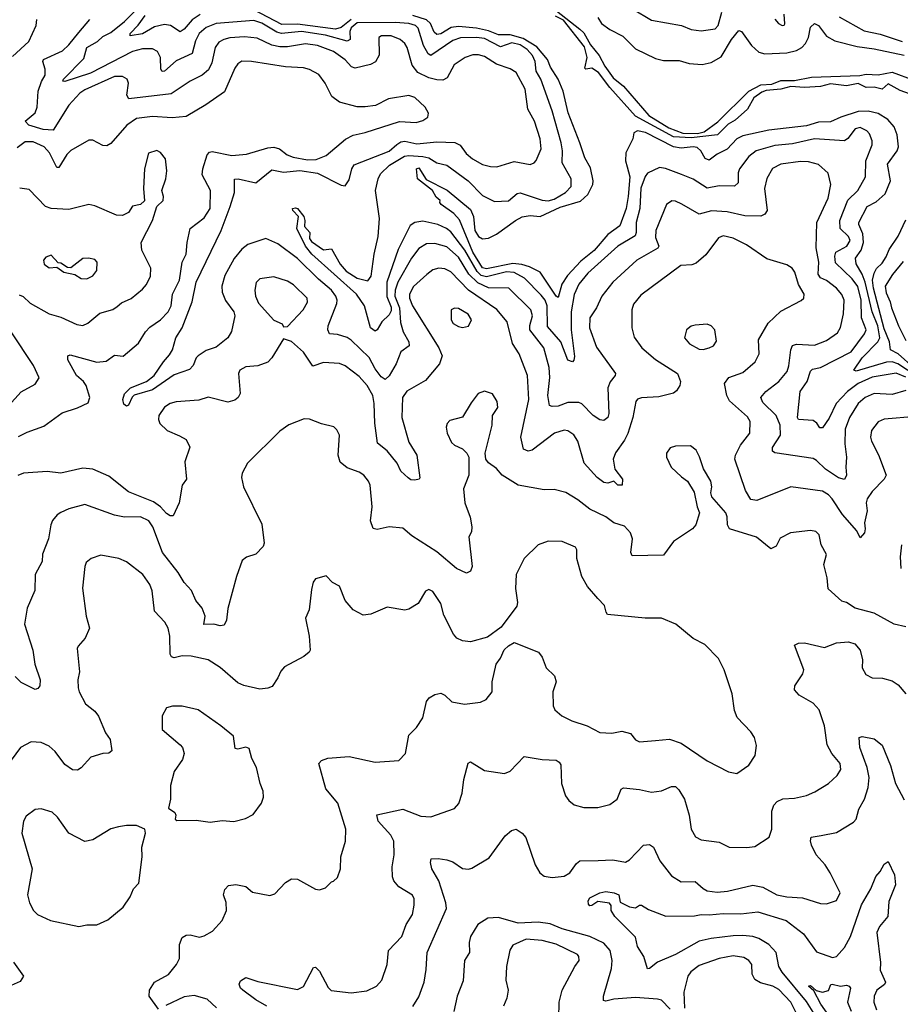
# Model space of a CAD drawing. Extents: x 2199565 to 2323334, y 894172 to 1018966.
# Tile 93 of 256: x 2256887 to 2261316, y 936714 to 941664. Entities that reach past the tile are written whole.
import ezdxf

# ---------------------------------------------------------------- set-up
doc = ezdxf.new("R2010")
doc.units = 0

msp = doc.modelspace()

# ---------------------------------------------------------------- linework, layer by layer
at = {"layer": '0CON10XD'}
for points in [[(2259540, 941745), (2259705, 941616.7), (2259725, 941598.6), (2259758.7, 941538.7), (2259801.9, 941485), (2259830.5, 941430.5), (2259872.5, 941372.5), (2259925, 941330.6), (2260052.3, 941182.3), (2260151.5, 941121.5), (2260223.1, 941093.1), (2260297.1, 941092.9), (2260329.8, 941100.2), (2260399.4, 941150.6), (2260555, 941305.7), (2260615, 941336.5), (2260670.5, 941339.5), (2260715, 941358.5), (2260785, 941357.9), (2260870, 941375), (2261113.1, 941383.1), (2261145, 941390.6), (2261205, 941386.9), (2261275, 941400.8), (2261385, 941360.8)], [(2258581.6, 940285), (2258357.3, 940485), (2258324.2, 940525), (2258281.1, 940615), (2258290, 940675), (2258260.8, 940705), (2258258.8, 940715), (2258275, 940718.9), (2258285, 940714.3), (2258316.9, 940675), (2258322.2, 940655), (2258320, 940625), (2258346.7, 940595), (2258344.2, 940565), (2258355, 940550), (2258415, 940507.5), (2258455, 940512.5), (2258499.5, 940435), (2258529.9, 940399.9), (2258585, 940365.3), (2258637.8, 940352.2), (2258655.2, 940375), (2258669.8, 940485), (2258690.6, 940575), (2258697, 940665), (2258676.6, 940805), (2258690, 940865), (2258701.4, 940888.6), (2258746.8, 940933.2), (2258822.5, 940977.5), (2258845, 940981.4), (2258915, 940976.3), (2258945, 940969.4), (2258985, 940945.3), (2259035, 940933.3), (2259143.2, 940855), (2259215, 940781.2), (2259275, 940750), (2259345, 940753.9), (2259390, 940790), (2259405, 940793.3), (2259515, 940756.3), (2259545, 940753.4), (2259575, 940762.6), (2259632.7, 940795), (2259660.9, 940825), (2259661.6, 940865), (2259615.4, 940945), (2259618.2, 941005), (2259610.9, 941045), (2259565, 941205.6), (2259507.7, 941365), (2259485.6, 941405), (2259479.2, 941455), (2259466.7, 941485), (2259439, 941515), (2259405, 941538.1), (2259362.3, 941547.7), (2259305, 941527.9), (2259225, 941569.9), (2259184.5, 941575.5), (2259105, 941572.9), (2259065, 941560.4), (2258955, 941484.7), (2258942.4, 941492.4), (2258917.9, 941535), (2258891.9, 941621.9), (2258877.7, 941635), (2258845, 941645.5), (2258775, 941650.3), (2258585, 941648), (2258555, 941623.3), (2258548.4, 941605), (2258549.3, 941565), (2258535, 941556.7), (2258425.9, 941585.9), (2258305, 941604.2), (2258204.8, 941595.2), (2258181.1, 941601.1), (2258105, 941646.4), (2258065, 941660), (2257875, 941645.9), (2257825, 941624.8), (2257790, 941595), (2257771.1, 941558.9), (2257755, 941493.8), (2257675, 941458), (2257615, 941405.5), (2257604.6, 941404.6), (2257596.7, 941415), (2257595.2, 941475), (2257580.4, 941505), (2257555, 941517.6), (2257505, 941518.1), (2257455, 941503.9), (2257243.8, 941395), (2257113.7, 941353.7), (2257104.3, 941355), (2257107.5, 941365), (2257210.1, 941469.9), (2257225.3, 941525), (2257278.6, 941555), (2257305, 941580.4), (2257345, 941599.8), (2257415, 941655.2), (2257484.8, 941725)], [(2257795, 941690), (2257755, 941663.5), (2257715, 941617.3), (2257695, 941603.6), (2257645.7, 941635.7), (2257615, 941639.7), (2257565, 941627.8), (2257505, 941593.1), (2257442.5, 941582.5), (2257443.3, 941595), (2257483.8, 941636.2), (2257519.1, 941685)], [(2258553.7, 941665), (2258505, 941625.1), (2258476.1, 941616.1), (2258285, 941641.7), (2258205, 941639.5), (2258065, 941713.5)], [(2261455, 939836), (2261303.8, 939935), (2261275, 939944.4), (2261246.7, 939943.3), (2261095, 939897.5), (2261083.1, 939903.1), (2261125.2, 939965), (2261203.9, 940045), (2261213.7, 940065), (2261204.1, 940125), (2261175.1, 940195), (2261139.7, 940345), (2261124.9, 940384.9), (2261095, 940437.3), (2261090.2, 940465), (2261119.4, 940505), (2261131.4, 940545), (2261127.9, 940587.9), (2261107.1, 940635), (2261108.4, 940645), (2261149.2, 940725), (2261195, 940748.4), (2261240.8, 940789.2), (2261267.6, 940855), (2261252.8, 940937.2), (2261300, 941005), (2261306.8, 941025), (2261300.5, 941085), (2261285, 941125.6), (2261253.4, 941163.4), (2261205, 941192.6), (2261155, 941204.1), (2261105, 941202.3), (2261017.5, 941175), (2260965, 941150.9), (2260905, 941149), (2260845, 941130.1), (2260655, 941108.9), (2260525, 941080.9), (2260495, 941064.7), (2260445, 941014.2), (2260395, 940987.8), (2260355, 940957.3), (2260335, 940967.3), (2260313.7, 941005), (2260295, 941021), (2260275, 941025.4), (2260215, 941018.5), (2260175, 941025.7), (2260035, 941097.3), (2259993.8, 941106.2), (2259976.5, 941095), (2259970.4, 941065), (2259935.2, 940995), (2259934.5, 940955.5), (2259943, 940925), (2259956.7, 940875), (2259948.1, 940775), (2259938, 940715), (2259905, 940628.5), (2259845.2, 940585), (2259776.1, 940503.9), (2259709.9, 940450.1), (2259642.5, 940377.5), (2259614.3, 940335), (2259595, 940268), (2259585, 940274.5), (2259504.8, 940394.8), (2259451.7, 940421.7), (2259413.4, 940433.4), (2259368.1, 940438.1), (2259235, 940411.8), (2259215, 940416.6), (2259166.1, 940495), (2259098.7, 940658.7), (2259070.5, 940690.5), (2259006.7, 940735), (2259000, 940745), (2259002.5, 940755), (2258982.1, 940772.1), (2258964.3, 940805), (2258888.5, 940865), (2258882.9, 940915), (2258895, 940919.1), (2258931.7, 940861.7), (2259038, 940808), (2259155, 940709.5), (2259170.6, 940675), (2259175.7, 940605), (2259195, 940573.8), (2259215, 940563.1), (2259245, 940566.6), (2259285, 940585.8), (2259380.4, 940655), (2259415, 940672.5), (2259455, 940680), (2259505, 940674.3), (2259605, 940721.2), (2259708.4, 940751.6), (2259745, 940785.4), (2259769.2, 940835), (2259771.9, 940855), (2259758.8, 940918.8), (2259729.6, 940969.6), (2259704, 941045), (2259646.1, 941196.1), (2259620.9, 941305), (2259595.6, 941365), (2259556.8, 941425), (2259542.2, 941465), (2259487.9, 941527.9), (2259420.4, 941570.4), (2259355, 941588.8), (2259295, 941588.8), (2259245, 941608), (2259185, 941621.8), (2259095, 941630.6), (2259057.5, 941625), (2259005, 941593.1), (2258985, 941589.3), (2258971.5, 941601.5), (2258953.9, 941645), (2258933.1, 941663.1), (2258865, 941684.7)], [(2261427.6, 941267.6), (2261315, 941308.1), (2261255, 941341.5), (2261225, 941315.6), (2261185, 941324.5), (2261145, 941323.1), (2261105, 941342.9), (2261045, 941331.5), (2260965, 941342.3), (2260915, 941328.2), (2260835, 941324.2), (2260765, 941328.9), (2260715, 941315.6), (2260642.3, 941307.7), (2260620, 941300), (2260579.1, 941270.9), (2260548, 941215), (2260485, 941159.5), (2260450.4, 941139.6), (2260397.3, 941085), (2260265, 941071.2), (2260175, 941075.5), (2259985, 941179.4), (2259855, 941322.9), (2259799.1, 941399.1), (2259765, 941420.5), (2259735, 941416.2), (2259730.3, 941420.3), (2259742.2, 941475), (2259727.7, 941527.7), (2259622.2, 941662.2), (2259582.9, 941682.9)], [(2259969.1, 941719.1), (2260065, 941661.8), (2260215.4, 941635.4), (2260265, 941615.6), (2260315, 941607.8), (2260385, 941618.9), (2260399.5, 941635), (2260418.6, 941701.4)], [(2260685, 941666.7), (2260703.8, 941645), (2260722.5, 941635), (2260733, 941637), (2260735.9, 941644.1), (2260732.1, 941692.1)], [(2256851, 941479), (2256932.7, 941555), (2256969.6, 941635), (2256973.2, 941665)], [(2258785, 941037.5), (2258805, 941050), (2258825, 941053.3), (2258885, 941040.7), (2258985, 941049.5), (2259076.7, 941046.7), (2259103.3, 941033.3), (2259132.1, 940992.1), (2259164.4, 940965), (2259215, 940937.1), (2259255, 940926.2), (2259287.5, 940925), (2259375, 940951.8), (2259455, 940935.7), (2259475, 940944.2), (2259485, 940955.8), (2259509.3, 941015), (2259505.2, 941065.2), (2259476.5, 941155), (2259443.4, 941215), (2259429.5, 941315), (2259385, 941399.2), (2259355, 941418), (2259285, 941441.6), (2259225, 941479.7), (2259195, 941488.1), (2259167.1, 941487.1), (2259128.6, 941475), (2259072.6, 941437.4), (2259037.6, 941372.4), (2259015, 941360.8), (2258985, 941362.2), (2258945, 941372.6), (2258889.7, 941399.7), (2258860.9, 941435), (2258836.8, 941525), (2258824.6, 941545), (2258800.5, 941565), (2258755, 941582.5), (2258706.3, 941583.7), (2258693.1, 941575), (2258694.6, 941485.4), (2258677.4, 941452.6), (2258651.7, 941438.3), (2258575, 941420), (2258556.7, 941426.7), (2258525, 941462), (2258465, 941505.3), (2258385, 941534.8), (2258325, 941542.5), (2258235, 941527.7), (2258195, 941527.6), (2258155, 941535.7), (2258082.3, 941572.3), (2258018, 941578), (2257945, 941572.4), (2257914.3, 941565), (2257889, 941551), (2257869.7, 941525), (2257853, 941447), (2257837.3, 941412.7), (2257805, 941386.1), (2257745.6, 941355.6), (2257648.7, 941291.3), (2257436.7, 941266.7), (2257426.4, 941285), (2257433.8, 941345), (2257428.5, 941365), (2257405, 941379.3), (2257365, 941378.3), (2257215, 941311.2), (2257190.4, 941295), (2257134, 941235), (2257055, 941109.6), (2257005, 941111.9), (2256933.8, 941133.8), (2256915.6, 941155), (2256965, 941195.6), (2256974.7, 941225), (2256979.8, 941305), (2256996.4, 941353.6), (2257015, 941386.2), (2257015.8, 941415), (2257003.6, 941455), (2257006.7, 941465), (2257102.2, 941507.8), (2257135, 941537.5), (2257185, 941600.4), (2257239.6, 941665)], [(2259794.7, 941675), (2259814.1, 941645), (2259855, 941615.3), (2259921, 941581), (2259985, 941517.7), (2260085, 941470), (2260125, 941458.8), (2260205, 941459.6), (2260255, 941444.6), (2260320.5, 941439.5), (2260365, 941448.5), (2260415, 941477.9), (2260467.3, 941565), (2260505, 941610.6), (2260518.1, 941605), (2260568.8, 941535), (2260605, 941501.5), (2260635, 941492.5), (2260745, 941497.3), (2260795, 941509.8), (2260821.1, 941525), (2260839.8, 941545), (2260853.9, 941575), (2260865, 941626), (2260885, 941645.7), (2260905, 941634.4), (2260945, 941581.4), (2260987.8, 941557.8), (2261099, 941529), (2261185, 941518.4), (2261335, 941486.3)], [(2261008.3, 941678.3), (2261135, 941608.7), (2261215, 941591.7), (2261326, 941555)], [(2256881.8, 939568.2), (2256925, 939590.7), (2257009.5, 939620.5), (2257101.8, 939688.2), (2257177.6, 939712.4), (2257231.8, 939738.2), (2257240, 939765), (2257221.5, 939825), (2257207.8, 939845), (2257172.7, 939875), (2257130, 939955), (2257128.8, 939975), (2257140.7, 939979.3), (2257275, 939943.2), (2257322.7, 939947.3), (2257365, 939977.5), (2257407.9, 939972.1), (2257485, 940037.5), (2257519.6, 940095), (2257541.5, 940118.5), (2257595, 940155.5), (2257634.5, 940195), (2257648.7, 940225), (2257656, 940285), (2257690.3, 940355), (2257705.3, 940444.7), (2257725.4, 940485), (2257729.1, 940545), (2257744.4, 940615), (2257815, 940667.5), (2257845.9, 940715), (2257846.8, 940805), (2257805.9, 940885), (2257808.8, 940915), (2257830.4, 940985), (2257842.2, 940997.8), (2257855, 941001.1), (2257955, 940981.4), (2258027.9, 940987.9), (2258135, 941019.5), (2258165, 941022.9), (2258194.7, 941014.7), (2258233.1, 940985), (2258262.9, 940972.9), (2258335, 940960.6), (2258378.9, 940961.1), (2258428.3, 940981.7), (2258526.4, 941063.6), (2258565, 941083.6), (2258625, 941096.7), (2258796.9, 941153.1), (2258882.2, 941147.8), (2258915, 941156.9), (2258940, 941175), (2258944.2, 941195), (2258927.5, 941225), (2258875, 941273.1), (2258845, 941282.5), (2258743, 941267), (2258677.5, 941232.5), (2258625, 941225.7), (2258585, 941227.1), (2258495, 941250.5), (2258458.1, 941278.1), (2258424.4, 941345), (2258391.7, 941388.3), (2258345, 941414.5), (2258315, 941423.1), (2258225, 941427.8), (2258053.8, 941453.8), (2258005, 941455.5), (2257985, 941443.1), (2257968.8, 941421.2), (2257917.6, 941302.4), (2257824.1, 941235.9), (2257725, 941178.2), (2257655, 941171.1), (2257555, 941178.1), (2257475, 941167.9), (2257425.6, 941134.4), (2257345, 941042.2), (2257325, 941029.4), (2257305, 941031.4), (2257255, 941058), (2257235, 941058.8), (2257145, 941007.3), (2257125, 940986.7), (2257085, 940921.4), (2257075, 940920.8), (2257037.9, 940995), (2257010, 941025), (2256955, 941049.5), (2256915, 941049.7), (2256875, 941020.4)], [(2261345, 939867.6), (2261295, 939886.5), (2261175, 939867.4), (2261105.1, 939834.9), (2261051.1, 939795), (2260993.3, 939735), (2260959.3, 939660.7), (2260925, 939612.9), (2260911.7, 939611.7), (2260896.4, 939636.4), (2260878.8, 939648.8), (2260805, 939654.4), (2260800, 939665), (2260813.1, 939795), (2260848.6, 939845), (2260865, 939896.9), (2260875, 939907.5), (2260915, 939916.2), (2261068.4, 939995), (2261136.7, 940085), (2261145.3, 940105), (2261121.7, 940165), (2261118.9, 940255), (2261102.6, 940322.6), (2261075, 940361.4), (2260991.2, 940441.2), (2260986.6, 940475), (2260991.9, 940495), (2261048.1, 940525), (2261064.7, 940555), (2261055.9, 940575), (2261013.7, 940615), (2261012.7, 940655), (2261053.1, 940756.9), (2261103.1, 940805), (2261141.9, 940875), (2261143.1, 940955), (2261174.5, 941035), (2261175.5, 941055), (2261160.9, 941090.9), (2261147.5, 941105), (2261115, 941122.2), (2261089.2, 941115), (2261053.1, 941066.9), (2261035, 941055.5), (2260885, 941066.2), (2260775, 941039.6), (2260685, 941031.9), (2260591.9, 941005), (2260555, 940976.2), (2260507.3, 940915), (2260501.2, 940895), (2260501.1, 940845), (2260482.8, 940827.2), (2260405, 940828.8), (2260345, 940817.7), (2260275, 940862.5), (2260216.2, 940886.2), (2260135, 940916.1), (2260105, 940920.9), (2260045, 940893.5), (2260033.2, 940876.8), (2260011.8, 940818.2), (2260006, 940715), (2259987.5, 940645), (2259988.7, 940595), (2259983, 940577), (2259895, 940525.3), (2259745, 940389.7), (2259699.2, 940335), (2259676.8, 940283.2), (2259661.3, 940195), (2259660.6, 940105), (2259678.3, 939971.7), (2259675, 939952.5), (2259667.5, 939945), (2259645, 939953.3), (2259609.3, 940045), (2259542.2, 940122.2), (2259540.6, 940225), (2259529.4, 940255), (2259510.2, 940280.2), (2259425.8, 940365), (2259375, 940392.8), (2259335, 940397), (2259235, 940371), (2259208.1, 940378.1), (2259188.5, 940398.5), (2259126.6, 940505), (2259055, 940598.1), (2259033.9, 940615), (2258990.5, 940635), (2258915, 940651.7), (2258874.5, 940645.5), (2258851.1, 940628.9), (2258790.2, 940509.8), (2258734.3, 940345), (2258733.3, 940273.3), (2258755, 940219.1), (2258755, 940200), (2258745, 940179.8), (2258708.7, 940145), (2258685, 940105.7), (2258675, 940098.6), (2258652.1, 940115), (2258622.3, 940225), (2258581.6, 940285)], [(2257377.3, 940222.7), (2257399.8, 940240.2), (2257447.5, 940262.5), (2257505, 940310), (2257525, 940332.5), (2257544.5, 940375), (2257546.5, 940415), (2257501.8, 940505), (2257497.8, 940545), (2257555.8, 940655), (2257576.7, 940725), (2257608.8, 940755), (2257611.2, 940775), (2257602.9, 940805), (2257622.5, 940865), (2257627.5, 940905), (2257620, 940965), (2257595, 940996.2), (2257577.3, 941007.3), (2257535, 940992.5), (2257515.9, 940914.1), (2257510, 940815), (2257515.8, 940754.2), (2257495, 940736), (2257455, 940726.2), (2257434.2, 940695.8), (2257405, 940680), (2257375, 940682), (2257265, 940728.6), (2257235, 940735.6), (2257135, 940710.6), (2257045, 940715.9), (2257017.8, 940725), (2256935, 940810), (2256887.3, 940817.3)], [(2261345, 939800.2), (2261275, 939780.3), (2261185, 939784.6), (2261138.9, 939765), (2261105, 939734.4), (2261060.6, 939665), (2261039.7, 939605), (2261038.1, 939531.9), (2261046.6, 939465), (2261041.9, 939415), (2261046.4, 939375), (2261035, 939352.9), (2261005, 939360.9), (2260939.5, 939405), (2260895, 939448.5), (2260877.7, 939457.7), (2260685, 939487.1), (2260674, 939495), (2260673, 939513), (2260713.1, 939575), (2260712.1, 939625), (2260691.2, 939675), (2260625, 939740), (2260614.5, 939765), (2260640, 939795), (2260705, 939845.4), (2260747.1, 939895), (2260756.4, 939923.6), (2260765.4, 940004.6), (2260775, 940025.8), (2260795, 940032.5), (2260885, 940027.9), (2260945, 940050.9), (2260999.9, 940090.1), (2261015, 940116.2), (2261030.7, 940185), (2261033.9, 940253.9), (2261022.2, 940282.2), (2260995.2, 940315.2), (2260945, 940353.3), (2260915, 940366.4), (2260903.1, 940385), (2260905.8, 940445), (2260892.4, 940517.6), (2260896.4, 940645), (2260953.5, 940766.5), (2260967.8, 940835), (2260953.2, 940893.2), (2260905.6, 940935.6), (2260855, 940950), (2260815, 940951.6), (2260715, 940937.4), (2260674.4, 940915.6), (2260644.7, 940865.3), (2260634.1, 940815), (2260646.2, 940705), (2260635, 940686.9), (2260615, 940676.4), (2260535, 940678.9), (2260445, 940698.2), (2260366.8, 940703.2), (2260305, 940686.9), (2260217.4, 940737.4), (2260185, 940752.5), (2260166.9, 940753.1), (2260140.8, 940735), (2260086.7, 940605), (2260085, 940570), (2260102.5, 940525), (2260096.9, 940515), (2259991.1, 940455), (2259870.5, 940345), (2259815.2, 940274.8), (2259789.1, 940215), (2259754.6, 940165), (2259752.4, 940115), (2259787.8, 940017.8), (2259884.3, 939885), (2259883.1, 939875), (2259856.7, 939843.3), (2259846, 939814), (2259851.1, 939685), (2259845, 939664.2), (2259825, 939649.4), (2259805, 939653.1), (2259772.2, 939675), (2259715, 939732.8), (2259699.3, 939739.3), (2259645, 939740.2), (2259595, 939721.9), (2259565, 939720.4), (2259551.9, 939725), (2259544.2, 939775), (2259554.3, 939865), (2259550.2, 939915), (2259524.2, 940015), (2259453.9, 940105), (2259452.8, 940127.2), (2259466.3, 940175), (2259458, 940205), (2259346.9, 940315), (2259245, 940316.5), (2259191.5, 940341.5), (2259146.5, 940385), (2259095, 940471), (2259035, 940521.9), (2258975, 940539.2), (2258933.3, 940536.7), (2258895, 940514.6), (2258857.5, 940465), (2258788.6, 940345), (2258776.4, 940305), (2258774.5, 940275), (2258797.4, 940215), (2258802.5, 940142.5), (2258816.3, 940095), (2258843.8, 940045), (2258845.5, 940025), (2258804.5, 939995), (2258780.9, 939935), (2258745, 939874.5), (2258725, 939855.5), (2258705, 939869.6), (2258675, 939908.7), (2258645, 939966.2), (2258555, 940052.9), (2258535, 940066.9), (2258485, 940082.1), (2258445, 940085.6), (2258436.8, 940105), (2258438, 940125), (2258482.9, 940237.1), (2258484.7, 940255), (2258477.6, 940275), (2258455.1, 940305.1), (2258389.6, 940359.6), (2258285, 940464.2), (2258185, 940538.2), (2258125, 940564.1), (2258035, 940534.7), (2258005, 940510.4), (2257965.6, 940464.4), (2257918.5, 940378.5), (2257903.7, 940325), (2257905.8, 940295), (2257923.2, 940253.2), (2257964.1, 940195), (2257970.2, 940175), (2257953, 940097), (2257934.4, 940065), (2257875, 940017.5), (2257825, 940000.9), (2257784.2, 939975), (2257774.2, 939965), (2257760, 939925), (2257742, 939905), (2257665, 939879.1), (2257555, 939804.1), (2257463.5, 939776.5), (2257452.9, 939767.1), (2257435, 939726.2), (2257425, 939720.8), (2257411.7, 939731.7), (2257406.4, 939755), (2257415, 939782.9), (2257445, 939814.3), (2257525, 939845.3), (2257564.5, 939875), (2257611.1, 939945), (2257641.2, 939978.8), (2257655.5, 940005), (2257672.3, 940065), (2257705.3, 940114.7), (2257754, 940246), (2257774.8, 940345), (2257900.6, 940605), (2257945.9, 940725), (2257968, 940795), (2257967, 940863), (2257985.5, 940864.5), (2258075, 940844.2), (2258155, 940909.3), (2258215, 940898), (2258296.4, 940906.4), (2258385, 940892.4), (2258505, 940832.7), (2258525, 940829.4), (2258545, 940860), (2258557.3, 940915), (2258569.5, 940935), (2258745, 941004), (2258785, 941037.5)], [(2261385, 939914.3), (2261305, 939984), (2261267.5, 940005), (2261262, 940045), (2261235, 940110.7), (2261182, 940315), (2261177.1, 940355), (2261185, 940390.6), (2261196.2, 940413.8), (2261225, 940440.6), (2261245, 940471.4), (2261260.2, 940509.8), (2261305, 940576.7), (2261345, 940657.5)], [(2261395, 939668.8), (2261234.7, 939655.3), (2261205, 939642.7), (2261171.8, 939598.2), (2261166.2, 939565), (2261171.8, 939545), (2261207, 939477), (2261245.6, 939375), (2261235.7, 939355), (2261175, 939292.9), (2261149.3, 939255), (2261144.2, 939235), (2261150.4, 939195), (2261137.1, 939135), (2261140, 939105), (2261136, 939085), (2261115, 939060), (2261098, 939095), (2261025, 939176.7), (2260973.2, 939255), (2260955, 939275.4), (2260925, 939294.7), (2260765, 939316.5), (2260595, 939246.7), (2260565, 939252.9), (2260538, 939298), (2260484, 939455), (2260486.8, 939475), (2260512.3, 939525), (2260559.6, 939585), (2260560.9, 939645), (2260547.5, 939667.5), (2260457.6, 939747.6), (2260444.5, 939775), (2260431.4, 939835), (2260454, 939865), (2260525, 939890.6), (2260585.7, 939945), (2260606.8, 939985), (2260603.8, 940055), (2260651.2, 940138.8), (2260715, 940199.6), (2260817.9, 940252.1), (2260830.8, 940265), (2260832.9, 940285), (2260803.7, 940333.7), (2260786.1, 940395), (2260771.9, 940415), (2260745, 940432.2), (2260645, 940462.2), (2260543.1, 940533.1), (2260475, 940565.9), (2260425, 940577.3), (2260401.9, 940568.1), (2260338.5, 940481.5), (2260288.9, 940441.1), (2260267.3, 940432.7), (2260212.1, 940427.9), (2260011.1, 940278.9), (2259975, 940234), (2259965.6, 940205), (2259966.5, 940115), (2259978.3, 940068.3), (2260016.7, 940015), (2260085.8, 939955.8), (2260195.6, 939885), (2260211.4, 939845), (2260207.5, 939825), (2260191.3, 939798.7), (2260175, 939787.1), (2260101.7, 939768.3), (2260015, 939763.1), (2259995, 939756.4), (2259986.2, 939745), (2259970.9, 939665), (2259946.1, 939583.9), (2259929.8, 939550.2), (2259883.4, 939486.6), (2259871.6, 939455), (2259881.2, 939405), (2259919.2, 939355), (2259916.7, 939325), (2259895, 939323.8), (2259875, 939344), (2259845, 939334.4), (2259825, 939337.5), (2259792, 939362), (2259726.4, 939435), (2259695.3, 939545.3), (2259675, 939576.9), (2259645, 939598.1), (2259625, 939601.5), (2259578, 939585), (2259465, 939500.6), (2259444.4, 939494.4), (2259420.8, 939505), (2259407.2, 939565), (2259447.9, 939755), (2259441.5, 939875), (2259399.1, 939985), (2259366.7, 940036.7), (2259339.6, 940145), (2259287.2, 940207.2), (2259144, 940304), (2259055, 940397.5), (2259025, 940412.5), (2258995.4, 940415.4), (2258965, 940406.2), (2258935, 940382.7), (2258867.8, 940322.2), (2258847.8, 940285), (2258848.4, 940265), (2258862.6, 940225), (2258996.2, 940015), (2259011.5, 939975), (2258998.2, 939935), (2258928.8, 939851.2), (2258835, 939797.3), (2258812.8, 939765), (2258809.1, 939665), (2258845, 939540), (2258885.6, 939475), (2258899.2, 939360.8), (2258895.8, 939354.2), (2258875, 939348.6), (2258855, 939350.8), (2258840.6, 939360.6), (2258805, 939394.2), (2258785.2, 939435.2), (2258735, 939497.1), (2258686.9, 939535), (2258673.3, 939636.7)], [(2257225, 940362), (2257255, 940376.7), (2257275.8, 940404.2), (2257277.5, 940445), (2257265, 940458), (2257234, 940466), (2257205, 940463.3), (2257145, 940417.5), (2257128.3, 940418.3), (2257095, 940440), (2257081.7, 940441.7), (2257045, 940480), (2257019.3, 940470.7), (2257006.7, 940455), (2257011.2, 940435), (2257035, 940416.7), (2257075, 940420), (2257110, 940395), (2257165, 940382.5), (2257196.4, 940363.6), (2257225, 940362)], [(2261331.1, 940448.9), (2261276.3, 940383.7), (2261240, 940325), (2261245, 940291.4), (2261266.1, 940246.1), (2261272.3, 940215), (2261307.9, 940125), (2261345, 940052)], [(2258215, 940120), (2258235, 940122.5), (2258313.1, 940205), (2258335.7, 940245), (2258332.5, 940265), (2258265, 940332.2), (2258235, 940350.4), (2258165, 940371.8), (2258095, 940361.4), (2258077.4, 940342.6), (2258070, 940305), (2258072.7, 940275), (2258088.9, 940238.9), (2258165, 940154.2), (2258207.5, 940135), (2258215, 940120)], [(2256885, 940281.5), (2256905, 940273.1), (2256939.5, 940239.5), (2257035, 940186.2), (2257095, 940168.2), (2257175, 940132.2), (2257205, 940127.1), (2257230.7, 940139.3), (2257290.7, 940189.3), (2257355, 940208.1), (2257377.3, 940222.7)], [(2259115, 940116.9), (2259145, 940124.2), (2259159.2, 940155), (2259143.6, 940183.6), (2259095, 940212.5), (2259075, 940213.8), (2259056.7, 940205), (2259057.1, 940155), (2259067.4, 940137.4), (2259095, 940121.1), (2259115, 940116.9)], [(2260325, 940006), (2260355, 940014.3), (2260376.7, 940025), (2260391.7, 940048.3), (2260383.3, 940105), (2260365.8, 940125.8), (2260345, 940133.8), (2260285, 940128.8), (2260265, 940123.8), (2260241.2, 940105), (2260231.2, 940065), (2260256.2, 940035), (2260305, 940007.5), (2260325, 940006)], [(2256814.3, 939705), (2256895, 939794.2), (2256965, 939832), (2256985.7, 939864.3), (2256956, 939925), (2256845.3, 940095.3)], [(2258673.3, 939636.7), (2258670.7, 939735), (2258663.9, 939775), (2258635, 939825.4), (2258595, 939871.2), (2258525, 939923.6), (2258495.9, 939935.9), (2258415, 939940.9), (2258362.4, 939922.4), (2258315, 939993.1), (2258255, 940046.7), (2258215, 940060), (2258155.4, 939964.6), (2258135, 939942.5), (2258085, 939924.2), (2258025, 939919.5), (2257995, 939902), (2257988.1, 939885), (2257995.8, 939785), (2257985.4, 939764.6), (2257968.6, 939751.4), (2257935, 939741.4), (2257835, 939765.8), (2257788.8, 939751.2), (2257675, 939743.8), (2257645, 939734.5), (2257615, 939715.5), (2257587.3, 939675), (2257585.4, 939655), (2257592.1, 939635), (2257628.9, 939598.9), (2257691.5, 939571.5), (2257725, 939554.2), (2257743.3, 939515), (2257718, 939442), (2257725.6, 939355), (2257704.5, 939325), (2257689.6, 939235), (2257660, 939170), (2257645, 939170), (2257625, 939181.5), (2257595.6, 939215.6), (2257561, 939241), (2257435, 939291.1), (2257335, 939368.8), (2257255, 939405.2), (2257205, 939409.1), (2257095, 939383.7), (2257025, 939392.8), (2256905.9, 939384.1), (2256878, 939372)], [(2261345, 938611.4), (2261285.6, 938625.6), (2261185, 938681.2), (2261090, 938705), (2261045, 938733.8), (2261021.7, 938741.7), (2260953.4, 938803.4), (2260948.6, 938858.6), (2260932, 938925), (2260945.7, 938975), (2260918, 939025), (2260908.8, 939075), (2260891.2, 939091.2), (2260865, 939095.8), (2260763.3, 939085), (2260711.9, 939058.1), (2260692.4, 939017.6), (2260665, 939004.3), (2260593.4, 939063.4), (2260457.1, 939105), (2260446.9, 939125), (2260445.5, 939164.5), (2260438.2, 939185), (2260368.8, 939265), (2260363.3, 939285), (2260368, 939315), (2260363.8, 939345), (2260326.9, 939406.9), (2260307, 939467), (2260289.4, 939499.4), (2260261.7, 939521.7), (2260185, 939520), (2260158.8, 939511.2), (2260141.2, 939485), (2260140, 939465), (2260164, 939415), (2260215.7, 939365.7), (2260246.2, 939345), (2260279.4, 939289.4), (2260294.2, 939215), (2260306.7, 939185), (2260287.5, 939125), (2260272, 939105), (2260175, 939041.4), (2260125, 938972.9), (2259968.6, 938968.6), (2259961.9, 938985), (2259970, 939055), (2259960, 939085), (2259928.5, 939118.5), (2259875, 939134.5), (2259835, 939165.4), (2259755, 939202.7), (2259695, 939250.6), (2259635, 939286.9), (2259575, 939302.9), (2259525, 939300.5), (2259395, 939324.5), (2259314.6, 939374.6), (2259285, 939407.5), (2259245.8, 939435.8), (2259231.2, 939455), (2259229.2, 939485), (2259264.2, 939625), (2259265.9, 939674.1), (2259292, 939715), (2259288.8, 939745), (2259265, 939783.3), (2259225, 939796.7), (2259192.5, 939785), (2259158.3, 939738.3), (2259115, 939666.7), (2259050.6, 939649.4), (2259038, 939635), (2259032.5, 939615), (2259038, 939585), (2259058.7, 939538.7), (2259074.6, 939524.6), (2259115, 939506.2), (2259136.7, 939485), (2259146.7, 939465), (2259145.8, 939375), (2259120, 939305), (2259126.9, 939235), (2259153.4, 939163.4), (2259161.4, 939115), (2259159.7, 939090.3), (2259146.7, 939065), (2259162.5, 938915), (2259155, 938891.2), (2259135, 938881.2), (2259085, 938905.5), (2258985, 938989.6), (2258859.1, 939069.1), (2258815, 939108.1), (2258745.4, 939114.6), (2258685, 939101.8), (2258665, 939107.1), (2258651.5, 939145), (2258659.5, 939215), (2258650, 939325), (2258642.5, 939345), (2258618, 939375), (2258595, 939390), (2258535, 939411.8), (2258500, 939440), (2258489.6, 939475), (2258495.5, 939575.5), (2258483, 939603), (2258467, 939617), (2258405, 939632.5), (2258345, 939655.8), (2258317.7, 939657.7), (2258241.7, 939628.3), (2258196, 939595), (2258033.8, 939435), (2258005.8, 939385), (2258003, 939363), (2258012.9, 939315), (2258105, 939127.5), (2258117, 939033), (2258111.2, 939015), (2258075, 938978), (2258028.3, 938961.7), (2258006.7, 938945), (2257977.5, 938865), (2257934.5, 938704.5), (2257928.1, 938645), (2257915, 938620), (2257895, 938616.2), (2257863.9, 938626.1), (2257813.2, 938623.2), (2257820.6, 938665), (2257805, 938706), (2257773.3, 938745), (2257752.2, 938795), (2257715, 938834.4), (2257684.7, 938885), (2257606.4, 938986.4), (2257557.5, 939115), (2257536.9, 939145), (2257495, 939164.2), (2257415, 939164), (2257363.6, 939173.6), (2257215, 939227.5), (2257135, 939206), (2257095, 939187.5), (2257075.6, 939174.4), (2257053, 939147), (2257044, 939125), (2257032.9, 939055), (2257002.2, 938977.8), (2257000.2, 938939.8), (2256964.4, 938875), (2256963.9, 938793.9), (2256925.7, 938705), (2256911.8, 938625), (2256953.8, 938495), (2256962.7, 938425), (2256990.4, 938345), (2256988.9, 938315), (2256978.2, 938301.8), (2256965, 938297.1), (2256895, 938331.5), (2256865, 938361.9)], [(2257585, 936689.2), (2257539.2, 936755), (2257540.6, 936785), (2257565, 936826), (2257635.3, 936864.7), (2257675.6, 936915), (2257690.5, 936945), (2257691.9, 937015), (2257705, 937050), (2257725, 937062), (2257745, 937064), (2257791.2, 937051.2), (2257815, 937058), (2257857.4, 937082.6), (2257905.8, 937135), (2257928, 937185), (2257926.1, 937226.1), (2257912.5, 937265), (2257918.3, 937291.7), (2257938.3, 937311.7), (2257975, 937316.7), (2258025, 937306.2), (2258058.3, 937278.3), (2258145, 937261.2), (2258170.5, 937269.5), (2258223.6, 937326.4), (2258255, 937344.3), (2258285, 937342.5), (2258375, 937293.8), (2258395, 937290), (2258425, 937300), (2258455, 937330), (2258466.4, 937333.6), (2258485, 937352.5), (2258501.4, 937395), (2258502.5, 937455), (2258525.6, 937535), (2258527.8, 937595), (2258487.1, 937725), (2258426.7, 937796.7), (2258392.5, 937925), (2258405, 937939.2), (2258437.8, 937952.2), (2258545, 937960), (2258675, 937932), (2258795, 937940), (2258827.5, 937975), (2258845, 938066.7), (2258883.8, 938105), (2258914.4, 938155), (2258933.6, 938236.4), (2258946.2, 938255), (2258975, 938272.5), (2259005, 938278), (2259025, 938268), (2259060, 938235), (2259125, 938222.9), (2259205, 938232.5), (2259234, 938246), (2259263.8, 938285), (2259263.3, 938335), (2259283.3, 938425), (2259305.7, 938454.3), (2259324.2, 938495.8), (2259345, 938516.7), (2259375, 938533.3), (2259497.5, 938485), (2259515, 938460), (2259535.6, 938405.6), (2259578, 938365), (2259585.8, 938335.8), (2259568, 938285), (2259570, 938215), (2259578.8, 938195), (2259613.3, 938165), (2259665, 938138.6), (2259741.2, 938115), (2259805, 938080), (2259865, 938077.1), (2259915, 938087.5), (2259960, 938075), (2259985, 938044), (2260005, 938034.3), (2260085, 938040.8), (2260155, 938047.1), (2260215, 938026.5), (2260345, 937937.8), (2260452.1, 937882.1), (2260495, 937873.8), (2260554.2, 937915.8), (2260586.2, 937965), (2260593.8, 938015), (2260583.8, 938055), (2260565, 938083.3), (2260495.4, 938155.4), (2260481.7, 938191.7), (2260471.4, 938275), (2260430.8, 938395), (2260402.3, 938452.3), (2260332.7, 938522.7), (2260273.9, 938553.9), (2260187.5, 938625), (2260115, 938656.2), (2260034, 938656), (2259844.4, 938674.4), (2259836.2, 938685), (2259828.8, 938718.8), (2259794.3, 938754.3), (2259742.5, 938815), (2259714.2, 938865), (2259688.8, 938955), (2259689.5, 938999.5), (2259682.7, 939012.7), (2259615, 939040.8), (2259545, 939042), (2259495.6, 939024.4), (2259424, 938955), (2259384.2, 938875), (2259380.8, 938805), (2259391.1, 938735), (2259388.1, 938715), (2259309.7, 938610.3), (2259240.8, 938559.2), (2259155, 938535.8), (2259115, 938541.4), (2259085.4, 938555.4), (2259069.4, 938575), (2259020.9, 938670.9), (2259005, 938730), (2258965, 938788.8), (2258945, 938800), (2258928, 938792), (2258891.2, 938728.8), (2258845, 938700), (2258825, 938696.2), (2258735, 938711.2), (2258653.8, 938676.2), (2258615, 938671.2), (2258565, 938696.7), (2258523.8, 938745), (2258495.8, 938815.8), (2258460, 938835), (2258428.3, 938868.3), (2258375, 938852.5), (2258364, 938836), (2258355, 938800), (2258342.7, 938697.3), (2258324, 938655), (2258343.8, 938565), (2258347.5, 938495), (2258342.5, 938485), (2258317, 938463), (2258218.8, 938411.2), (2258200.3, 938389.7), (2258185.8, 938355), (2258157.4, 938312.6), (2258135, 938303.1), (2258095, 938298.9), (2258015, 938316.5), (2257985, 938330), (2257895, 938408.1), (2257835, 938445.5), (2257750, 938465), (2257705, 938466.1), (2257665, 938456.8), (2257651.4, 938461.4), (2257644.6, 938475), (2257642.9, 938565), (2257634.5, 938605), (2257617.1, 938635), (2257565, 938690), (2257553.4, 938793.4), (2257542.5, 938825), (2257506, 938875), (2257425, 938938), (2257385.7, 938955.7), (2257295, 938972.5), (2257246.7, 938955), (2257222.5, 938935), (2257214.3, 938915), (2257203, 938807), (2257221.4, 938665), (2257239.2, 938605), (2257217.5, 938555), (2257180.8, 938515), (2257176.8, 938503.2), (2257188.9, 938385), (2257180, 938345), (2257180.8, 938305), (2257185.8, 938285), (2257218.6, 938225), (2257265, 938187.5), (2257283.6, 938163.6), (2257319.4, 938079.4), (2257342.2, 938045), (2257350.7, 937989.3), (2257335, 937976.2), (2257305, 937975.6), (2257245, 937957.5), (2257197.2, 937902.8), (2257178.5, 937891.5), (2257153.7, 937893.7), (2257115, 937919.4), (2257065, 937985.8), (2257035, 938012.5), (2256995, 938030), (2256945, 938033.8), (2256891.2, 938005), (2256820.7, 937909.3)], [(2261322.9, 939025), (2261315.7, 938964.3), (2261319.4, 938905)], [(2259184.3, 937915), (2259225, 937889.5), (2259325, 937874.5), (2259355, 937886.9), (2259425, 937960.8), (2259515, 937945.5), (2259585, 937940.8), (2259601.2, 937931.2), (2259608.3, 937918.3), (2259611.9, 937825), (2259632.4, 937762.4), (2259649.1, 937739.1), (2259676.8, 937716.8), (2259725, 937704.3), (2259795, 937704.2), (2259855, 937719.2), (2259892, 937745), (2259912.5, 937795), (2259925, 937802.5), (2260004.5, 937794.5), (2260065, 937780.6), (2260115, 937786.7), (2260165, 937810), (2260185, 937808.9), (2260202.6, 937792.6), (2260230.6, 937745), (2260254.5, 937665), (2260264.6, 937594.6), (2260285.5, 937555.5), (2260315, 937540.8), (2260405, 937528.6), (2260455, 937504.2), (2260545, 937502.5), (2260585, 937506.9), (2260657.5, 937555), (2260669.5, 937595), (2260669.5, 937685), (2260681.1, 937715), (2260696.6, 937733.4), (2260725, 937747.3), (2260785, 937750), (2260845, 937764.4), (2260887.2, 937782.8), (2260955.3, 937824.7), (2260998.6, 937865), (2261017.5, 937895), (2261013.1, 937925), (2260972.7, 937975), (2260948.8, 938018.8), (2260935.3, 938115), (2260908.9, 938195), (2260877.6, 938227.6), (2260807.6, 938267.6), (2260784.2, 938295), (2260785.8, 938315), (2260826.2, 938375), (2260832, 938395), (2260785, 938520), (2260805, 938530), (2260835, 938531.4), (2260935, 938508.6), (2260995, 938530.8), (2261055, 938535.8), (2261087.3, 938527.3), (2261114.1, 938494.1), (2261125.9, 938445.9), (2261124.2, 938405), (2261142.3, 938372.3), (2261175, 938356.2), (2261226.4, 938353.6), (2261275, 938340.8), (2261305, 938320.8), (2261344, 938275)], [(2257845, 937629.2), (2257905, 937638), (2257965, 937632.5), (2258022.3, 937647.7), (2258062.3, 937667.7), (2258104.1, 937725.9), (2258114, 937755), (2258112, 937785), (2258096.2, 937825), (2258078.8, 937905), (2258055, 937950), (2258040.7, 938000.7), (2258025, 938007.5), (2257985, 937997.5), (2257970.8, 938000.8), (2257962.5, 938062.5), (2257898.8, 938115), (2257785, 938194), (2257705, 938213.8), (2257656.4, 938213.6), (2257625.9, 938204.1), (2257603.8, 938165), (2257603.8, 938095), (2257695, 938018.8), (2257705.8, 938005), (2257714.2, 937975), (2257705.7, 937944.3), (2257664.2, 937885), (2257646.2, 937815), (2257646.2, 937745), (2257635, 937700), (2257668.3, 937678.3), (2257673.3, 937665), (2257670, 937645), (2257678.3, 937638.3), (2257775, 937640), (2257845, 937629.2)], [(2258865, 936703.4), (2258895, 936751.1), (2258922.3, 936825), (2258931.3, 936888.7), (2258937.1, 936975), (2259033.4, 937195), (2259030.6, 937225), (2258994.7, 937335), (2258960.4, 937395), (2258953, 937427), (2258957.5, 937445), (2258992.7, 937447.3), (2259035, 937440), (2259065, 937430.5), (2259115, 937397.7), (2259145, 937393.6), (2259161.7, 937398.3), (2259249.1, 937450.9), (2259328.3, 937561.7), (2259361.7, 937588.3), (2259385, 937594.2), (2259415, 937574.5), (2259433.2, 937553.2), (2259480.6, 937415), (2259502.9, 937375), (2259525, 937358.1), (2259565, 937352.5), (2259625, 937358.1), (2259655, 937375.7), (2259687.7, 937422.3), (2259704.7, 937435.3), (2259796.8, 937436.8), (2259871.3, 937441.3), (2259935, 937429.2), (2259955, 937440.8), (2260025, 937514.3), (2260055, 937517.5), (2260075, 937504.3), (2260107.5, 937435), (2260165, 937359.5), (2260215, 937330.4), (2260285, 937331.1), (2260325, 937295.6), (2260345.3, 937285.3), (2260395, 937278.7), (2260447.3, 937282.7), (2260575, 937313.1), (2260625, 937302.3), (2260695.3, 937265.3), (2260745, 937254.6), (2260825, 937248.9), (2260915, 937221.4), (2260945, 937220), (2260995, 937236), (2261014, 937275), (2260964.3, 937375), (2260938.1, 937415), (2260893.5, 937465), (2260870, 937515), (2260864.4, 937535.6), (2260868.8, 937555), (2260917.7, 937562.3), (2260995, 937578.1), (2261080.3, 937629.7), (2261094.5, 937645.5), (2261107.9, 937695), (2261136.4, 937745), (2261154, 937805), (2261160.4, 937855), (2261150.4, 937905), (2261112.5, 938005), (2261110, 938055), (2261125, 938060), (2261185, 938048.6), (2261225, 938017.1), (2261266.7, 937915), (2261292.3, 937825), (2261335, 937742)], [(2258129.6, 936705), (2258075, 936736.2), (2258008.9, 936785), (2257997.8, 936795), (2257991.1, 936815), (2257998.3, 936831.7), (2258025, 936849.2), (2258085, 936829.5), (2258285, 936789.4), (2258315, 936804.3), (2258365, 936900), (2258375, 936901.2), (2258395, 936880), (2258439.1, 936799.1), (2258454.4, 936784.4), (2258555, 936771.5), (2258632.7, 936782.7), (2258681.2, 936805), (2258708, 936835), (2258735.7, 936915), (2258742.9, 936985), (2258808.9, 937055), (2258831.5, 937115), (2258862.2, 937165), (2258872.1, 937212.1), (2258871.4, 937245), (2258863.4, 937263.4), (2258795, 937304.4), (2258768.5, 937335), (2258762.2, 937355), (2258761.5, 937405), (2258771.2, 937465), (2258769.3, 937535), (2258754.7, 937564.7), (2258690, 937635), (2258683.2, 937666.8), (2258815, 937695.4), (2258905, 937660.6), (2258955, 937657.1), (2259075, 937698), (2259096.8, 937723.2), (2259113.3, 937775), (2259120.6, 937845), (2259143.5, 937926.5), (2259155, 937934), (2259184.3, 937915)], [(2257185, 937106), (2257225, 937113.8), (2257275, 937113.3), (2257330.7, 937139.3), (2257408.3, 937201.7), (2257443.8, 937255), (2257460, 937295), (2257486.8, 937323.2), (2257503.8, 937455), (2257502, 937505), (2257520, 937575), (2257517.5, 937595), (2257475, 937612.5), (2257425, 937613.3), (2257383.6, 937606.4), (2257345, 937596.7), (2257255, 937541.4), (2257215, 937532.9), (2257133.8, 937575), (2257078, 937655), (2257050.3, 937680.3), (2256995, 937697.5), (2256965, 937693.8), (2256919.5, 937660.5), (2256906.2, 937635), (2256898, 937575), (2256950, 937395), (2256926, 937265), (2256936.2, 937225), (2256956.7, 937185), (2256976.7, 937165), (2257042.5, 937135), (2257185, 937106)], [(2260878.7, 936675), (2260845, 936729), (2260721.7, 936875), (2260705.8, 936905), (2260691.2, 936975), (2260654.6, 937015), (2260605, 937044.3), (2260575, 937054.8), (2260525, 937060.6), (2260475, 937057.7), (2260364.8, 937045.2), (2260305, 937032.2), (2260185.2, 936964.8), (2260095, 936926.5), (2260055, 936894.2), (2260045, 936893.3), (2260025.7, 936955), (2259994.4, 937005), (2259985, 937051.2), (2259880, 937155), (2259862.5, 937185), (2259861.7, 937211.7), (2259853, 937223), (2259795, 937231.2), (2259765, 937211.2), (2259755, 937210), (2259748, 937218), (2259747.1, 937235), (2259755, 937249.2), (2259804.6, 937275.4), (2259835, 937281.5), (2259876.7, 937275), (2259900, 937265), (2259907, 937227), (2259954.5, 937204.5), (2259985, 937200), (2260005, 937213.3), (2260015, 937213.3), (2260050, 937190), (2260137.6, 937157.6), (2260281.7, 937158.3), (2260315, 937166.4), (2260355, 937163.4), (2260425, 937170.5), (2260515, 937169.1), (2260599.3, 937179.3), (2260742.2, 937135), (2260828.9, 937068.9), (2260895, 936977.7), (2260975, 936950), (2260995, 936954.5), (2261035, 937000), (2261066.3, 937055), (2261121.1, 937215), (2261167.5, 937295), (2261192.9, 937357.1), (2261215, 937381.2), (2261235, 937418.8), (2261255, 937432.5), (2261286.9, 937365), (2261292.9, 937315), (2261258.8, 937231.2), (2261253.3, 937155), (2261211.2, 937105), (2261197.8, 937075), (2261217.5, 936925), (2261215.7, 936885), (2261241.5, 936825), (2261236.6, 936813.4), (2261199.1, 936785), (2261184.5, 936755), (2261182.5, 936725), (2261196.4, 936686.4)], [(2260158.9, 936688.9), (2260115, 936734.4), (2260095, 936740.4), (2259985, 936747.8), (2259875, 936739.3), (2259835, 936729.4), (2259823.2, 936733.2), (2259823.5, 936755), (2259863.3, 936895), (2259867.6, 936935), (2259857.5, 936985), (2259825, 937020.9), (2259755, 937054.8), (2259615, 937093.4), (2259555, 937118), (2259495, 937126.5), (2259395, 937122.6), (2259295, 937150), (2259242, 937148), (2259192.3, 937115), (2259154.5, 937055.5), (2259148.1, 937025), (2259149.6, 936975), (2259124.2, 936935), (2259117.3, 936832.7), (2259088.2, 936755), (2259071.3, 936678.7)], [(2259598.9, 936645), (2259600.6, 936725), (2259615.5, 936784.5), (2259679.4, 936905), (2259701.4, 936935), (2259700, 936955), (2259692.5, 936965), (2259585, 937017.3), (2259515, 937034.7), (2259435, 937041.1), (2259367.9, 937012.1), (2259353, 936987), (2259336.2, 936905), (2259332, 936835), (2259344, 936785), (2259337.5, 936745), (2259321.4, 936705)], [(2260791.7, 936675), (2260765.2, 936725), (2260705, 936787.8), (2260675, 936805.9), (2260612.9, 936822.9), (2260585, 936839.4), (2260570.9, 936865), (2260570, 936915), (2260553.9, 936933.9), (2260528.9, 936948.9), (2260475, 936957.2), (2260405.3, 936944.7), (2260305, 936910), (2260262.6, 936877.4), (2260248.5, 936855), (2260227.5, 936775), (2260230.4, 936695)], [(2256855.9, 936925.9), (2256906.2, 936855), (2256890.5, 936829.5), (2256828.6, 936801.4)], [(2260965, 936646.2), (2260916.7, 936715), (2260881.7, 936781.7), (2260854, 936805), (2260865, 936808.8), (2260893, 936783), (2260925, 936776), (2260955, 936783.3), (2260966.7, 936813.3), (2260974.1, 936815.9), (2261015, 936805.6), (2261045, 936810), (2261058.8, 936805), (2261065.7, 936795), (2261050.8, 936725), (2261069.7, 936679.7)], [(2257876.7, 936696.7), (2257829.5, 936739.5), (2257765, 936759.2), (2257715, 936752.5), (2257622.4, 936707.6)]]:
    msp.add_lwpolyline(points, dxfattribs=at)

doc.saveas('drawing.dxf')
